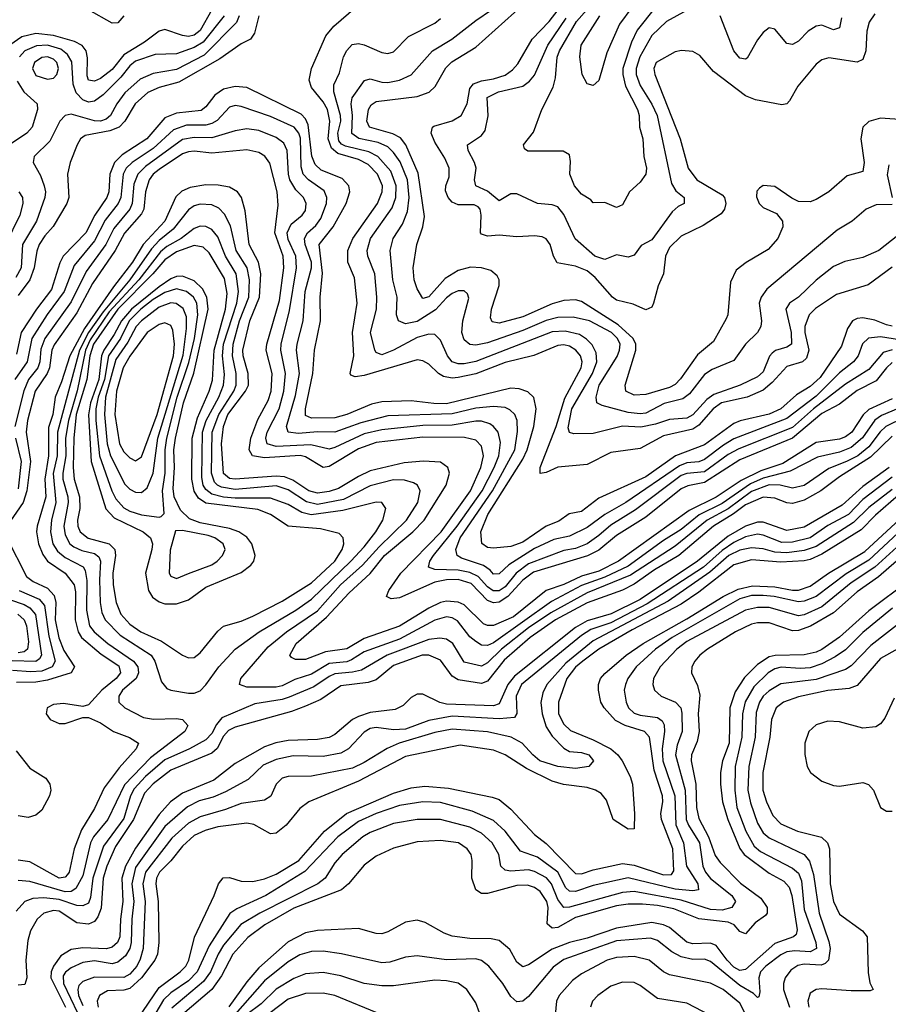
# Model space of a CAD drawing. Header units: inches. Extents: x 884549 to 1028252, y 526810 to 653624.
# Tile 148 of 256: x 956215 to 959176, y 561280 to 564636. Entities that reach past the tile are written whole.
import ezdxf

# ---------------------------------------------------------------- set-up
doc = ezdxf.new("R2010")
doc.units = ezdxf.units.IN
doc.header["$MEASUREMENT"] = 0
doc.layers.add('A9556', color=7, linetype='Continuous')

msp = doc.modelspace()

# ---------------------------------------------------------------- linework, layer by layer
at = {"layer": 'A9556', "color": 5}
for points, elevation in [([(958450, 564764.5), (958319.8, 564600.2), (958300.5, 564559.5), (958271.4, 564470), (958271.2, 564450), (958280.6, 564410), (958321.4, 564330), (958326.9, 564310), (958327.7, 564270), (958339.3, 564230), (958343.1, 564170), (958352, 564130), (958350.1, 564110), (958330, 564082.3), (958293.6, 564050), (958270, 564004.7), (958250, 563995.6), (958210, 564012.8), (958170, 564012.3), (958162, 564022), (958130, 564041.8), (958106.2, 564070), (958090.5, 564110), (958093.2, 564153.2), (958090, 564175.1), (958067.9, 564187.9), (957947.9, 564187.9), (957935.8, 564195.8), (957932.4, 564210), (957967, 564253), (957995, 564330), (958034.2, 564405.8), (958041.9, 564438.1), (958048, 564508), (958055.8, 564530), (958113.6, 564630), (958201.1, 564730)], 2240), ([(956870.1, 564670), (956830, 564599.8), (956810, 564583.2), (956790, 564579.5), (956770, 564582.1), (956710, 564603.1), (956690, 564596.7), (956640.4, 564559.6), (956570, 564516.1), (956530, 564467), (956490, 564435.5), (956470, 564426.2), (956450, 564429.9), (956444.8, 564444.8), (956446.6, 564506.6), (956441.6, 564530), (956428.1, 564548.1), (956402.4, 564562.4), (956330, 564582.9), (956270, 564588.7), (956221.9, 564578.1), (956181, 564550)], 2320), ([(956570, 564649.8), (956550, 564625.4), (956530, 564624.9), (956450, 564669.7)], 2280), ([(959190, 563792.3), (959108.1, 563731.9), (959000.3, 563699.7), (958928.4, 563651.6), (958906.6, 563630), (958891.8, 563590), (958892.1, 563570), (958905.4, 563510), (958897.4, 563482.6), (958884.2, 563470), (958830, 563454.4), (958781, 563399), (958750, 563373.8), (958695.7, 563350), (958607.3, 563330), (958579.6, 563310), (958530, 563253.5), (958510, 563240.7), (958410, 563218.1), (958330, 563174.8), (958230, 563160.4), (958150, 563119.6), (958050, 563110.9), (958010, 563092.7), (957990, 563089.1), (957989.1, 563110), (958044.4, 563250), (958073.5, 563346.5), (958129.6, 563450), (958132.7, 563470), (958127.1, 563490), (958110.7, 563510), (958090, 563523.3), (958070, 563528.3), (958050, 563525.4), (957968.1, 563491.9), (957870, 563467.3), (957770, 563428.8), (957710, 563417), (957690, 563414.5), (957660, 563420), (957643.1, 563430), (957610, 563462.5), (957590, 563473.8), (957570, 563476.9), (957390, 563423.5), (957358.5, 563418.5), (957344, 563424), (957341.9, 563430), (957354.1, 563490), (957349.7, 563570), (957365.5, 563670), (957356.5, 563756.5), (957333.7, 563810), (957333.9, 563850), (957351.3, 563890), (957435.4, 564010), (957451, 564049), (957452.1, 564070), (957435.5, 564110), (957403, 564143), (957370, 564159.9), (957300.2, 564180.2), (957278.4, 564198.4), (957267.3, 564230), (957272.1, 564290), (957264.7, 564330), (957250, 564356.7), (957210, 564404.6), (957201.7, 564430), (957209.5, 564470), (957259.2, 564580.8), (957285.7, 564614.3), (957361.4, 564678.6)], 2380), ([(959190, 564006.5), (959134.6, 564005.4), (959101.2, 563990), (959053.6, 563950), (959001.6, 563918.4), (958761.9, 563718.1), (958743, 563690), (958736.1, 563670), (958744.6, 563610), (958742.1, 563590), (958730.4, 563569.6), (958689.6, 563530), (958650, 563474.5), (958576.5, 563443.5), (958550, 563426.3), (958499.2, 563360.8), (958476.1, 563343.9), (958412.2, 563327.8), (958350, 563294.7), (958330, 563292.1), (958290, 563297.3), (958201, 563321), (958183.1, 563330), (958180.8, 563350), (958191.2, 563390), (958252, 563488), (958260.2, 563510), (958261.8, 563530), (958253.7, 563550), (958232.6, 563570), (958158, 563610), (958102.2, 563622.2), (958050, 563620.8), (958010, 563610.7), (957930, 563577), (957810, 563534.9), (957770, 563526.9), (957750, 563528.7), (957730, 563544.8), (957722.9, 563570), (957725.7, 563610), (957746.6, 563686.6), (957741.7, 563701.7), (957730, 563712.3), (957710, 563711.8), (957690, 563703.2), (957670, 563687.8), (957633, 563647), (957570, 563607.2), (957530, 563599.5), (957506.3, 563610), (957499.2, 563630), (957502.2, 563690), (957486.8, 563750), (957477.8, 563850), (957488.6, 563890), (957520.6, 563939.4), (957537.6, 563982.4), (957542.5, 564030), (957536.8, 564090), (957511.8, 564151.8), (957490, 564183.8), (957470, 564203.3), (957437.5, 564217.5), (957371.3, 564231.3), (957347.9, 564247.9), (957349.3, 564310), (957344.6, 564350), (957348, 564370), (957390.7, 564429.3), (957410, 564434.4), (957450, 564423.2), (957470, 564422.4), (957510, 564430.5), (957550, 564447.9), (957622.8, 564530), (957688.8, 564570), (957770, 564633.9), (957823.9, 564670)], 2340), ([(959230, 564295.2), (959150, 564301), (959110.6, 564289.4), (959090.1, 564269.9), (959082.3, 564230), (959094.3, 564150), (959090, 564118.5), (959036.1, 564103.9), (958973.4, 564050), (958930, 564023.4), (958910, 564015.7), (958870, 564016.8), (958847.5, 564027.5), (958790, 564067.8), (958750, 564071.4), (958737.5, 564062.5), (958728.5, 564051.5), (958727.1, 564032.9), (958736.5, 564010), (958750, 563996.5), (958795.3, 563975.3), (958815.8, 563950), (958816.5, 563930), (958800.2, 563890), (958766.5, 563853.4), (958691.5, 563808.5), (958658, 563782), (958638.7, 563741.3), (958629.5, 563630.5), (958623.5, 563616.5), (958580.9, 563539.1), (958526.3, 563493.7), (958468.5, 563411.5), (958450, 563392.6), (958430, 563382.9), (958350, 563358.5), (958310, 563355.9), (958281.4, 563370), (958278.8, 563390), (958315.4, 563510), (958315.7, 563530), (958306.4, 563550), (958255.6, 563595.6), (958130, 563675.4), (958110, 563681.3), (958070, 563679.4), (958030, 563667.1), (957930, 563623), (957850, 563601.2), (957826.2, 563606.2), (957819.7, 563619.7), (957823.7, 563650), (957850.3, 563730.3), (957849.9, 563750), (957843.4, 563763.4), (957821, 563781), (957789.9, 563789.9), (957752.2, 563792.2), (957710, 563781.5), (957666.2, 563753.8), (957610, 563691.9), (957590, 563685.4), (957570, 563718.7), (957560.3, 563750), (957557, 563790), (957568.6, 563870), (957589.9, 563930), (957594.7, 563965.3), (957573.2, 564113.2), (957531.2, 564210), (957513.3, 564233.3), (957487.5, 564247.5), (957407.7, 564270), (957398.3, 564290), (957404.1, 564330), (957413.7, 564346.3), (957430, 564356.9), (957570, 564374.7), (957611.1, 564388.9), (957631.1, 564408.9), (957668.2, 564471.8), (957687.8, 564492.2), (957770, 564542.9), (957935.4, 564690)], 2320), ([(959130, 564656.4), (959111.6, 564628.4), (959103.3, 564596.7), (959099.8, 564530), (959090, 564501), (959070, 564491.8), (958973.2, 564506.8), (958950, 564499.8), (958930, 564484.2), (958868.1, 564410), (958839.8, 564360.2), (958830, 564349.9), (958813.8, 564346.2), (958723.6, 564363.6), (958690, 564376.9), (958580.1, 564460.1), (958534.3, 564514.3), (958510, 564527.9), (958471.8, 564531.8), (958450, 564526.8), (958385.3, 564490), (958377.2, 564470), (958380.1, 564450), (958467, 564230), (958494.5, 564130), (958523.4, 564090), (958610, 564039.5), (958617.9, 564030), (958622.4, 564010), (958617.6, 563990), (958606.1, 563973.9), (958545.7, 563934.3), (958470, 563898.5), (958430, 563859.2), (958417, 563830), (958410.4, 563769.6), (958391.4, 563728.6), (958376.4, 563670), (958370, 563656.8), (958350, 563647.4), (958306.8, 563666.8), (958250, 563680.6), (958235.9, 563690), (958177.3, 563757.3), (958150, 563780.2), (958110, 563796.4), (958047.6, 563807.6), (958034.6, 563830), (958023.6, 563870), (958010, 563889.2), (957996, 563896), (957970, 563899.1), (957910, 563895.9), (957850, 563901.4), (957810, 563898.5), (957790, 563904.6), (957786, 563910), (957788.8, 563970), (957784.6, 563990), (957777.8, 563997.8), (957764.8, 564004.8), (957710, 564004.8), (957690, 564014.5), (957675.7, 564030), (957667.3, 564052.7), (957668.3, 564070), (957679.5, 564100.5), (957678.8, 564130), (957664.7, 564164.7), (957630, 564218.3), (957618.1, 564250), (957622, 564270), (957626.8, 564273.2), (957690, 564291.6), (957720.6, 564310), (957741, 564350), (957750, 564401.3), (957762.7, 564417.3), (957790, 564428.2), (957830, 564434.6), (957870, 564447.7), (957894.8, 564465.2), (957913.8, 564486.3), (957961.8, 564570), (958019.8, 564630), (958070, 564694.8)], 2280), ([(958491, 564669), (958420.4, 564630), (958370, 564581.9), (958328.9, 564510), (958316.6, 564470), (958316.6, 564450), (958330, 564412.3), (958370, 564348.8), (958388.3, 564310), (958437.5, 564077.5), (958452.3, 564052.3), (958480.3, 564030), (958480.4, 564010), (958460.4, 563999.6), (958439.2, 563980.8), (958370, 563886), (958333.9, 563866.1), (958310, 563833.1), (958290, 563826.2), (958250, 563834.2), (958210, 563819.1), (958175.5, 563830), (958109, 563889), (958070, 563971.9), (958050, 563997.8), (958030, 564005.5), (957980.9, 564010), (957910, 564042.6), (957890, 564042.3), (957850, 564019.1), (957810, 564052), (957769.9, 564069.9), (957765.7, 564090), (957771.3, 564130), (957766, 564150), (957744.5, 564190), (957741.4, 564210), (957790, 564241.4), (957801.8, 564258.2), (957811.9, 564308.1), (957808.6, 564371.4), (957847.7, 564390), (957929.9, 564410), (957953.6, 564426.4), (957970, 564447.7), (958016.2, 564550), (958078.2, 564641.8)], 2260), ([(958302.6, 564677.4), (958259.5, 564620.5), (958216.6, 564523.4), (958190, 564429.4), (958170, 564412), (958150, 564418), (958133, 564450), (958124.4, 564510), (958129.8, 564549.8), (958193.1, 564650)], 2220), ([(956963.5, 564650), (956953.8, 564626.2), (956844.4, 564515.6), (956750, 564466.3), (956670, 564452.3), (956626, 564434), (956573.1, 564386.9), (956545.8, 564350), (956524.7, 564310), (956510, 564297.1), (956490, 564290.2), (956470, 564291.3), (956390, 564314.5), (956370, 564309.3), (956352.3, 564290), (956317.3, 564222.7), (956263.9, 564170), (956261.3, 564150), (956285.5, 564105.5), (956298.4, 564070), (956302.7, 564050), (956300.5, 564030), (956272.6, 563950), (956224.2, 563870), (956220.4, 563790), (956202.4, 563757.6)], 2360), ([(957030.1, 564650), (957016, 564590), (957001.4, 564570), (956970, 564554.5), (956897.5, 564502.5), (956757.2, 564422.9), (956690, 564405.4), (956651.5, 564388.5), (956608.8, 564350), (956573.3, 564290), (956554.3, 564270), (956522.6, 564257.4), (956438.5, 564241.5), (956422.7, 564230), (956410.6, 564210), (956387.6, 564150), (956377.9, 564110), (956382.1, 564030), (956375.4, 564010), (956328.8, 563931.2), (956300.3, 563899.7), (956281.9, 563870), (956273.2, 563846.8), (956264.4, 563790), (956249.3, 563750), (956210, 563696.3)], 2380), ([(956911.6, 564650), (956840.6, 564559.4), (956810, 564541.8), (956750, 564519.9), (956677.3, 564517.3), (956610, 564494.4), (956590, 564478.8), (956559.4, 564440.6), (956499.3, 564380.7), (956470, 564358.1), (956450, 564355.4), (956430, 564363.4), (956407.4, 564387.4), (956396.8, 564416.8), (956392.3, 564492.3), (956377.8, 564517.8), (956355.3, 564535.3), (956310, 564549.2), (956272.5, 564547.5), (956233, 564530), (956214.6, 564510)], 2340), ([(959245.9, 563930), (959144, 563850), (959090, 563825.6), (959028.4, 563811.6), (958990, 563795), (958930, 563747.8), (958870.1, 563690), (958840.1, 563670), (958827.3, 563650), (958845.6, 563570), (958845.9, 563530), (958830, 563520.1), (958791.8, 563508.2), (958780.7, 563499.3), (958771.3, 563488.7), (958750, 563436.1), (958730, 563418.4), (958671.8, 563390), (958581.5, 563358.5), (958558.3, 563341.7), (958510, 563289.6), (958490, 563278.1), (958430, 563273.1), (958382.6, 563257.4), (958332.6, 563247.4), (958269.8, 563250.2), (958170, 563225.6), (958104, 563224), (958089.3, 563229.3), (958085.1, 563245.1), (958097.6, 563310), (958167.7, 563430), (958182.4, 563470), (958180.1, 563500.1), (958167.3, 563527.3), (958147.7, 563547.7), (958123.2, 563563.2), (958074.7, 563574.7), (958030, 563571.7), (957770, 563471.5), (957730, 563462.7), (957710, 563462.9), (957689.4, 563470), (957673.1, 563490), (957650, 563543.7), (957630, 563563.4), (957610, 563564.7), (957570, 563552.9), (957490, 563509.6), (957450, 563493.5), (957430, 563501.2), (957425.6, 563510), (957411.1, 563570), (957431.2, 563650), (957432.3, 563690), (957425.7, 563770), (957401.8, 563830), (957399.7, 563850), (957411.3, 563890), (957485.5, 563994.5), (957497.2, 564030), (957498.3, 564070), (957480.3, 564120.3), (957436, 564170), (957405.8, 564185.8), (957325.5, 564205.5), (957312, 564212), (957303.3, 564223.3), (957299.9, 564250), (957309.6, 564290), (957308.3, 564310), (957286.2, 564390), (957285.7, 564414.3), (957305.2, 564454.8), (957318.8, 564510), (957330, 564531.8), (957348.7, 564551.3), (957370, 564555.1), (957390, 564550.5), (957450, 564524.6), (957470, 564520.5), (957490, 564527.1), (957540.6, 564579.4), (957630, 564624.6), (957650, 564640.2)], 2360), ([(959016.9, 564643), (959010, 564608.3), (958990, 564601.6), (958950, 564617.1), (958930, 564614), (958903.2, 564596.8), (958870, 564563), (958850, 564552.2), (958830, 564555), (958790, 564603.5), (958770, 564608.2), (958750, 564593), (958730, 564568), (958694.8, 564505.2), (958690, 564501.4), (958670, 564504.7), (958649.9, 564530), (958603.4, 564650)], 2260), ([(956206.3, 564426.3), (956229.1, 564390), (956275.1, 564350), (956276, 564330), (956257.7, 564270), (956239.9, 564250), (956170, 564202.6)], 2340), ([(959190, 563591.8), (959170, 563595.8), (959130, 563611.9), (959090, 563620.2), (959070, 563617.9), (959054.7, 563610), (959036.9, 563583.1), (959016.9, 563523.1), (958943.9, 563416.1), (958910, 563385.5), (958863.1, 563356.9), (958809.9, 563310.1), (958770, 563291), (958671.7, 563268.3), (958650, 563259.4), (958550, 563187.3), (958450.6, 563149.4), (958350, 563078), (958190, 563005), (958130, 562959.9), (958088.7, 562951.3), (958053.2, 562926.8), (958010, 562909.9), (957930, 562854.6), (957890, 562839.8), (957830, 562834.7), (957810, 562837.5), (957790.4, 562850.4), (957787.4, 562890), (957811.2, 562950), (957930, 563137.6), (957944.9, 563170), (957968.2, 563250), (957975.7, 563310), (957968, 563348), (957947.3, 563367.3), (957917.7, 563377.7), (957890, 563379.7), (957670, 563327.1), (957627.4, 563327.4), (957550, 563337.4), (957450, 563334.1), (957414.4, 563325.6), (957329.9, 563289.9), (957290, 563279.5), (957210, 563277.8), (957190, 563287), (957189.9, 563309.9), (957214.8, 563430), (957219.6, 563510), (957240.4, 563610), (957239.9, 563690), (957247.7, 563772.3), (957235.7, 563870), (957283.7, 563930), (957327.8, 564010), (957340.5, 564050), (957336.9, 564070), (957314.4, 564094.4), (957243.3, 564123.3), (957222.3, 564142.3), (957211.6, 564171.6), (957198.4, 564278.4), (957190, 564298.8), (957174.3, 564314.3), (956990, 564405.6), (956950, 564408.3), (956910, 564399), (956880.7, 564379.3), (956850, 564339.4), (956833.3, 564326.7), (956750, 564317.7), (956710, 564301.3), (956648.4, 564230), (956564.5, 564175.5), (956537.8, 564150), (956522.3, 564110), (956518.4, 564050), (956511.6, 564030), (956470.7, 563970), (956440.7, 563910), (956362.8, 563830), (956352.1, 563807.9), (956323.9, 563716.1), (956272.7, 563650), (956219.6, 563570), (956204.3, 563495.7)], 2420), ([(959214.9, 563545.1), (959150, 563555.2), (959109.4, 563550.6), (959088.5, 563531.5), (959073.3, 563490), (959057.8, 563470), (959010, 563432.5), (958930, 563352.9), (958830, 563277.2), (958650, 563207.5), (958614.2, 563185.8), (958550, 563136.5), (958530, 563129.4), (958490, 563125.1), (958464.4, 563115.6), (958281.5, 562990), (958210.3, 562949.7), (958150, 562904.7), (958090, 562875.1), (958036, 562864), (957970, 562833.2), (957882.4, 562777.6), (957850, 562746.9), (957830, 562745.8), (957819.3, 562759.3), (957795.8, 562775.8), (957720.9, 562800.9), (957706.2, 562810), (957701.6, 562830), (957716.9, 562870), (957827, 563030), (957903.5, 563170), (957912.4, 563232.4), (957911.4, 563270), (957902.9, 563290), (957886.4, 563306.4), (957870, 563314.5), (957830, 563317.7), (957770, 563312), (957690, 563292.8), (957470, 563285.9), (957377.8, 563262.2), (957289.9, 563229.9), (957230, 563231.3), (957165.5, 563225.5), (957130.3, 563230.3), (957124.6, 563250), (957155.3, 563355.3), (957169.5, 563430), (957159.3, 563510), (957160.8, 563530), (957182, 563610), (957188.6, 563710), (957210.2, 563790), (957209.7, 563810), (957187.9, 563870), (957186.1, 563890), (957196.7, 563910), (957224.8, 563935.2), (957241.5, 563958.5), (957260.7, 564010), (957262.6, 564030), (957252.9, 564052.9), (957199.9, 564090), (957181.2, 564110), (957174.7, 564134.7), (957172, 564232), (957166.4, 564250), (957150.3, 564270), (957070, 564306.2), (956970, 564340.1), (956950, 564343.8), (956930, 564338.3), (956887.8, 564292.2), (956870, 564282.1), (956850, 564277.2), (956783.7, 564276.3), (956739.3, 564260.7), (956670, 564197), (956598.8, 564150), (956578.1, 564130), (956568.3, 564110), (956559.6, 564030), (956551.1, 564010), (956507, 563953), (956470, 563882.7), (956401.3, 563798.7), (956366.2, 563710), (956308.5, 563631.5), (956256.8, 563550), (956240.8, 563470), (956198, 563410)], 2440), ([(959189.1, 563510.9), (959158.7, 563501.3), (959110, 563443.3), (959030, 563393.2), (958921.5, 563310), (958850, 563246.3), (958666.3, 563173.7), (958630, 563153.8), (958550, 563095.3), (958490, 563089.6), (958470, 563081.9), (958315, 562965), (958230, 562913.6), (958190, 562877.9), (958149.7, 562850), (958110, 562833), (958070, 562826.8), (957950, 562781.4), (957907.5, 562750), (957870, 562703.1), (957850, 562688.8), (957828.8, 562688.8), (957810, 562702.5), (957777.9, 562737.9), (957750, 562752.1), (957710, 562759.5), (957630, 562762.5), (957609.3, 562770), (957613.7, 562790), (957626.1, 562810), (957706, 562910), (957792.3, 563030), (957832.9, 563110), (957848.3, 563150), (957854.7, 563194.7), (957845.9, 563230), (957830.9, 563250), (957818.4, 563258.4), (957790, 563267.4), (957770, 563267.2), (957690, 563253.9), (957590, 563253), (957450, 563238.6), (957390, 563224.6), (957290, 563177.3), (957270, 563172.3), (957207.1, 563187.1), (957090, 563181.2), (957059.1, 563190), (957053.7, 563210), (957059.3, 563230), (957099.7, 563310), (957115.6, 563370), (957121.7, 563430), (957105.6, 563510), (957106.4, 563530), (957134.6, 563645.4), (957158.8, 563790), (957156.5, 563830), (957130, 563887.1), (957127.3, 563910), (957140.8, 563939.2), (957178.1, 563970), (957190, 563986.2), (957192, 564010), (957182.7, 564030), (957156.8, 564056.8), (957136.6, 564090), (957131.4, 564110), (957127.5, 564190), (957115.1, 564215.1), (957090, 564234.9), (957030, 564258.9), (956990, 564264.5), (956950, 564257.5), (956870, 564233.1), (956810, 564235), (956770, 564227.6), (956643.9, 564136.1), (956618.1, 564110), (956604.5, 564075.5), (956598.8, 564010), (956590.6, 563990), (956535.9, 563924.1), (956508.9, 563870), (956441.8, 563778.2), (956390, 563674.3), (956301.3, 563550), (956287.2, 563512.8), (956284.2, 563470), (956277.3, 563450), (956244.9, 563410), (956228.9, 563371.1), (956198.2, 563250)], 2460), ([(959190, 563467.1), (959170, 563450), (959135.1, 563404.9), (959070, 563371.8), (959010, 563326), (958950, 563293.5), (958850, 563209.5), (958670, 563136), (958550, 563059), (958492.8, 563047.2), (958470, 563037.1), (958350, 562940.4), (958250, 562877.5), (958190, 562828.2), (958151, 562809), (957967.3, 562752.7), (957930, 562725.4), (957879.2, 562670), (957850, 562650.9), (957830, 562648.3), (957810, 562655.8), (957754.5, 562714.5), (957710, 562727.9), (957670, 562726.5), (957630, 562718.7), (957510, 562665.2), (957482, 562662), (957466.1, 562670), (957473.2, 562690), (957514, 562750), (957651.9, 562890), (957752, 563030), (957787.3, 563110), (957796.5, 563150), (957790, 563182.3), (957770, 563202.3), (957732.1, 563212.1), (957590, 563213.4), (957430, 563195.1), (957370, 563172.9), (957270, 563113.4), (957250, 563110.2), (957190, 563146.2), (957171.1, 563151.1), (957050, 563142.2), (957008.2, 563150), (956997.7, 563170), (957003.4, 563210), (957026.4, 563273.6), (957062.4, 563337.6), (957072.8, 563370), (957075.8, 563430), (957055.8, 563510), (957057.3, 563530), (957100.8, 563679.2), (957116, 563790), (957113.1, 563830), (957085.4, 563910), (957096.5, 564003.5), (957093, 564050), (957067.7, 564147.7), (957050.7, 564170.7), (957030, 564183.5), (956990, 564192.2), (956870, 564181.5), (956810, 564188), (956790, 564185.8), (956770, 564178.5), (956690, 564125.8), (956670.1, 564110), (956655.9, 564090), (956643.9, 564050), (956638.6, 563990), (956630, 563974.1), (956572, 563908), (956540.5, 563850), (956463.4, 563736.6), (956410, 563637.1), (956332.3, 563527.7), (956324.7, 563510), (956316.2, 563450), (956308.2, 563430), (956267.3, 563370), (956242, 563270), (956237, 563230), (956251.5, 563130), (956239.8, 563030), (956227.2, 562990), (956171.6, 562910)], 2480), ([(959178.7, 564141.3), (959172.4, 564107.6), (959190.1, 564029.9)], 2340), ([(959190, 563343.7), (959110, 563307.3), (959091.3, 563288.7), (959052.3, 563230), (959030, 563214), (959010, 563206.3), (958930, 563195), (958816.4, 563123.6), (958742.3, 563097.8), (958674.6, 563065.4), (958590, 563008.3), (958497.3, 562962.7), (958257, 562790), (958190, 562755.9), (958130, 562739.4), (958070, 562710.6), (958010, 562690.2), (957899, 562601), (957830, 562570.9), (957810, 562570.6), (957796.5, 562576.5), (957730, 562641.4), (957710, 562650.6), (957670, 562653.7), (957650, 562649.2), (957610, 562630.4), (957510, 562568.2), (957390, 562527), (957330, 562491.1), (957258.2, 562481.8), (957190, 562455.4), (957155.5, 562455.5), (957141.7, 562461.7), (957136.2, 562470), (957157.3, 562510), (957261.1, 562598.9), (957337.9, 562682.1), (957410, 562748.2), (957458.6, 562810), (957555.3, 562890), (957593.8, 562930), (957668.7, 563050), (957679.9, 563090), (957674.7, 563110), (957650, 563128), (957591.6, 563131.6), (957525.6, 563125.6), (957410, 563097.9), (957370, 563079.5), (957302.1, 563037.9), (957270, 563027.3), (957230, 563022.1), (957201.1, 563030), (957146.5, 563066.5), (957118.2, 563078.2), (957090, 563080.4), (956950, 563069.4), (956930, 563072.5), (956910, 563088.8), (956903.5, 563190), (956910.2, 563250), (956925.2, 563290), (956985.2, 563370), (956995.2, 563390), (956993.7, 563430), (956977.3, 563490), (956976.3, 563510), (957000.1, 563610), (957033, 563690), (957037.4, 563770), (957029, 563810), (956997.5, 563870), (956984.2, 563984.2), (956971.2, 564030), (956957.8, 564050), (956930, 564065.7), (956892.2, 564072.2), (956850, 564073.4), (956795.9, 564064.1), (956768.3, 564051.7), (956747.7, 564032.3), (956709.6, 563950), (956636.5, 563870), (956599.5, 563810), (956534.5, 563725.5), (956436.3, 563583.7), (956385.8, 563490), (956357.8, 563402.2), (956335.6, 563350), (956328.2, 563290), (956313.5, 563246.5), (956313, 563150), (956300.6, 563070), (956303.9, 563010), (956274.4, 562910), (956272.3, 562890), (956279, 562850), (956293.5, 562813.5), (956309.8, 562790), (956370.1, 562750), (956400.6, 562710), (956405.7, 562685.7), (956404.6, 562590), (956414, 562550), (956425.3, 562530), (956492.9, 562472.9), (956553, 562433), (956558.7, 562410), (956544.5, 562390), (956494.9, 562350), (956450, 562300.3), (956430, 562294.5), (956364.8, 562304.8), (956330, 562302.1), (956308.4, 562290), (956305.4, 562270), (956318.5, 562250), (956350, 562237.1), (956370, 562237.4), (956430, 562256.9), (956450, 562256.9), (956490, 562239.1), (956535.2, 562210), (956589.6, 562189.6), (956620.2, 562170), (956612.6, 562150), (956553.8, 562086.2), (956502.8, 562017.2), (956470, 561946.8), (956425.4, 561874.6), (956400.6, 561810), (956383.2, 561730), (956378, 561722), (956370, 561712.8), (956350, 561709.7), (956250, 561764.8), (956209.3, 561770.7)], 2520), ([(956212.5, 564050), (956224.8, 564030), (956226.2, 564010), (956215.5, 563970), (956167, 563870)], 2340), ([(959210, 563310.8), (959153.3, 563286.7), (959130, 563270.7), (959089, 563211), (959050, 563178.4), (959010, 563161.4), (958935.6, 563144.4), (958842.3, 563097.7), (958750, 563073.6), (958706.2, 563053.8), (958610, 562986.5), (958532, 562948), (958470, 562898.2), (958410, 562860.5), (958290, 562773.6), (958210, 562735.9), (958130, 562707.7), (958027.7, 562652.4), (957830, 562511.6), (957810, 562502.7), (957790, 562504.1), (957770, 562516.7), (957750, 562532.3), (957707.4, 562587.4), (957690, 562597.7), (957670, 562600.1), (957630, 562589), (957510, 562524.4), (957390, 562481.1), (957346.2, 562453.8), (957330, 562447.7), (957270, 562441.7), (957210, 562404.7), (957153.3, 562386.7), (957110, 562365.9), (957090, 562360.8), (956990, 562360.9), (956964.8, 562370), (956969.2, 562390), (957062.2, 562497.8), (957125.2, 562550), (957230, 562621.4), (957308.9, 562710), (957383.3, 562776.7), (957440.3, 562839.7), (957534.3, 562930), (957573, 562990), (957580.7, 563030), (957571.7, 563050), (957557.6, 563057.6), (957526.5, 563066.5), (957490, 563067.2), (957410, 563046.8), (957318.9, 563001.1), (957230, 562983.1), (957193, 562993), (957130, 563033.2), (957090, 563047.1), (956950, 563034.8), (956902.5, 563042.5), (956888.9, 563048.9), (956879.7, 563059.7), (956869.1, 563090), (956871.2, 563230), (956894.3, 563290), (956945.2, 563370), (956952.7, 563390), (956952.8, 563430), (956941, 563490), (956942.3, 563530), (956965, 563610), (956996.1, 563690), (956998.6, 563750), (956990.9, 563790), (956953.5, 563850), (956933.6, 563933.6), (956913.7, 563973.7), (956893.5, 563993.5), (956870, 564005), (956830, 564007.1), (956810, 564001.4), (956790, 563987.9), (956737.8, 563922.2), (956690, 563884.1), (956664.7, 563855.3), (956591, 563750), (956499.2, 563640.8), (956449.8, 563570.2), (956418.8, 563510), (956343.8, 563230), (956342.9, 563150), (956329.6, 563089.6), (956338.6, 562990), (956323.7, 562930), (956320.5, 562890), (956328.5, 562850), (956344.3, 562824.3), (956370, 562803.2), (956430.9, 562770.9), (956438.5, 562758.5), (956444, 562724), (956442.8, 562622.8), (956453.3, 562570), (956469, 562550), (956515.3, 562510), (956603, 562450), (956617.4, 562430), (956619.6, 562410), (956612.3, 562390), (956565.8, 562350), (956553.1, 562330), (956553.6, 562310), (956573, 562290), (956637.4, 562257.4), (956671.7, 562251.7), (956750, 562253.8), (956770.4, 562250.4), (956787.8, 562230), (956778.6, 562210), (956660.6, 562119.4), (956572, 562028), (956515.3, 561910), (956466.9, 561850), (956456.9, 561830), (956430, 561717.9), (956406.1, 561673.9), (956390, 561664.6), (956370, 561663.1), (956250, 561698.4), (956210, 561701.8)], 2540), ([(959230, 563279.7), (959168.5, 563250), (959148.5, 563231.5), (959110, 563180.1), (959072.3, 563150), (959034.3, 563130), (958973.4, 563106.6), (958890, 563048.5), (958850, 563039), (958808, 563050), (958770.5, 563050.5), (958710, 563027.6), (958630, 562968.4), (958559, 562930), (958450, 562841.1), (958297.8, 562742.2), (958150, 562682), (958025.9, 562614.1), (957950, 562562.7), (957858, 562490), (957810, 562444.3), (957790, 562432), (957730, 562445.6), (957691.7, 562510), (957670, 562524.5), (957647.6, 562527.6), (957610, 562523.4), (957468.3, 562470), (957380.7, 562419.3), (957350, 562411.4), (957290, 562405.8), (957270, 562397.7), (957218, 562362), (957133.4, 562326.6), (957110, 562318.8), (957016.2, 562303.8), (956903.9, 562256.1), (956886, 562234), (956870, 562203.1), (956850, 562181.7), (956793.4, 562150), (956710, 562113), (956644, 562056), (956605.6, 562014.4), (956593, 561990), (956570, 561913.3), (956500.7, 561819.3), (956464.9, 561710), (956456.6, 561643.4), (956450, 561624.1), (956430, 561615), (956410, 561616.7), (956350, 561636.6), (956297.3, 561642.7), (956259.9, 561640.1), (956233, 561630), (956202.6, 561597.4)], 2560), ([(956200.2, 563210), (956220.4, 563130), (956210, 563036.8)], 2460), ([(959190, 563216.5), (959115.6, 563144.4), (959010, 563077.5), (958946, 563030), (958890, 562998.4), (958850, 562986.8), (958830, 562989.4), (958790, 563005.3), (958750, 563008.2), (958690, 562981.9), (958648.7, 562951.2), (958580, 562910), (958462.6, 562810), (958379.6, 562760.4), (958310, 562712.2), (958270, 562691.3), (958150, 562647.8), (958041.3, 562590), (957954.9, 562530), (957866.8, 562453.2), (957810, 562380.7), (957790, 562373.8), (957710, 562386.3), (957690, 562398.5), (957650, 562453.2), (957610, 562469.4), (957587.7, 562470), (957490, 562435.1), (957430, 562385.4), (957403.1, 562376.9), (957310, 562365.6), (957241.2, 562318.8), (957190, 562295.8), (957142, 562278), (956950, 562224), (956926.5, 562213.5), (956910, 562194), (956888, 562152), (956870, 562136.2), (956730, 562078.3), (956670, 562031.5), (956641, 561999), (956603.1, 561910), (956541.9, 561818.1), (956511.8, 561750), (956499.4, 561710), (956492.5, 561607.5), (956481.9, 561578.1), (956470, 561561.7), (956450, 561553.1), (956410, 561557.9), (956350, 561596.7), (956330, 561599.5), (956297.3, 561590), (956274.1, 561570), (956251.3, 561530), (956242.9, 561497.1), (956236.5, 561430), (956239.7, 561370), (956232.6, 561347.4), (956210, 561345.4)], 2580), ([(959179.1, 563110), (959090, 563044.5), (959018.7, 562981.3), (958890, 562905.9), (958830, 562895.1), (958750, 562923.3), (958730, 562922.8), (958690, 562909.8), (958630, 562875.1), (958526.5, 562790), (958330, 562659.8), (958231.3, 562611.3), (958150, 562586.6), (958110, 562563.8), (957901.6, 562398.4), (957879.3, 562370), (957850, 562303.5), (957830, 562297.2), (957670, 562303.3), (957648, 562308), (957590, 562336.7), (957570, 562336.5), (957550, 562325.4), (957521.9, 562298.1), (957495.6, 562284.4), (957410, 562274.1), (957370, 562261.2), (957349.7, 562250), (957290, 562199.9), (957270, 562189.3), (957230, 562182.2), (957130, 562179.5), (957088.7, 562171.3), (957050, 562157.4), (956950, 562100.9), (956876.7, 562043.3), (956770, 561999.4), (956729.7, 561970.3), (956690, 561926.9), (956610, 561811.5), (956576, 561750), (956563.6, 561710), (956567.2, 561630), (956558.5, 561570), (956556.5, 561510), (956548.4, 561490), (956530, 561474.2), (956511.2, 561468.8), (956430, 561472.2), (956390, 561466.7), (956355.5, 561444.5), (956330.2, 561409.8), (956322.3, 561390), (956321.6, 561370), (956370.9, 561270)], 2620), ([(959190, 563076.5), (959090, 563000.5), (959040.3, 562950), (958970, 562911.5), (958910.6, 562869.4), (958850, 562854.8), (958813.5, 562853.5), (958750, 562879), (958730, 562882.1), (958690, 562873.3), (958650, 562854.2), (958610, 562826.5), (958546, 562770), (958354.8, 562645.1), (958230, 562580), (958162.7, 562557.3), (958130, 562537.2), (957926.3, 562370), (957907.8, 562330), (957909.5, 562270.5), (957902.4, 562257.6), (957850, 562252.5), (957690, 562262.4), (957610, 562247), (957530, 562217.1), (957490, 562215.6), (957430, 562223.2), (957410, 562219.9), (957390, 562207.8), (957335.7, 562150), (957310, 562136.2), (957250, 562124.1), (957147, 562127), (957090, 562114.3), (957045.2, 562094.8), (956993.9, 562046.1), (956916.4, 562003.6), (956874.5, 561985.5), (956827, 561973), (956787.1, 561952.9), (956710, 561885.5), (956610, 561746.1), (956597.3, 561690), (956603.7, 561630), (956597, 561570), (956595.6, 561490), (956590.2, 561469.8), (956575.3, 561444.7), (956550, 561423.4), (956530, 561417.4), (956470, 561428.3), (956430, 561422.5), (956390, 561403.8), (956370.9, 561389.1), (956363.7, 561376.3), (956364.8, 561350), (956411.7, 561250)], 2640), ([(959290, 563083.2), (959133, 562947), (959083.4, 562896.6), (958950, 562814.7), (958910, 562795.8), (958890, 562791.6), (958810, 562786.4), (958710, 562795.4), (958650, 562777.8), (958530, 562684.2), (958470, 562644.2), (958303.5, 562556.5), (958189.9, 562490.1), (958135.2, 562450), (958110, 562428.5), (958080.4, 562390), (958052.6, 562310), (958052, 562270), (958070, 562235), (958092.6, 562212.6), (958170, 562180.9), (958230.1, 562150), (958254.4, 562130), (958268.6, 562110), (958295.9, 562055.9), (958304.2, 562030), (958311.3, 561928.7), (958310, 561877.6), (958290, 561877.2), (958238.2, 561910), (958216, 561976), (958197.8, 561997.8), (958178, 562010), (958150, 562018.9), (958069, 562029), (958030, 562040.5), (957943.3, 562083.3), (957870, 562129.9), (957830, 562146.2), (957717, 562163), (957530, 562124.6), (957370, 562040.6), (957200.8, 561970), (957170, 561947.1), (957123.3, 561890), (957090, 561863.4), (957070, 561860.7), (957012.8, 561892.8), (956990, 561897.5), (956890, 561884.1), (956847.4, 561872.6), (956810, 561854.7), (956770, 561818.9), (956730.7, 561769.3), (956691.7, 561730), (956681.6, 561710), (956678.8, 561690), (956687, 561630), (956689.5, 561490), (956684.3, 561450), (956675.5, 561430), (956630, 561369.5), (956590, 561333.5), (956570, 561328.2), (956514.1, 561325.9), (956486.8, 561310), (956478.8, 561290), (956483.1, 561270)], 2680), ([(959190, 563035.2), (959110, 562973.4), (959058, 562922), (958930, 562839.9), (958890, 562826.7), (958830, 562819.2), (958790, 562821.5), (958750, 562832.7), (958710, 562836.2), (958670, 562828), (958633.2, 562810), (958567.7, 562752.3), (958425.9, 562654.1), (958170, 562519.1), (958077.1, 562442.9), (958012, 562370), (957998.6, 562341.4), (957991.6, 562308.4), (957996.4, 562270), (958010, 562225), (958030, 562193.9), (958070, 562152.7), (958090, 562141.6), (958130, 562137.6), (958155.3, 562130), (958171.7, 562110), (958156, 562090), (958110, 562083.8), (958049.5, 562090.5), (957988.9, 562110), (957964.2, 562130), (957927.8, 562170), (957890.2, 562190.2), (957810, 562209), (957690, 562217.3), (957630, 562206.5), (957508.9, 562170), (957468.2, 562151.8), (957390, 562103.5), (957350, 562084.9), (957210, 562057.8), (957130, 562056.4), (957110, 562050.4), (957090, 562029.7), (957071, 561989), (957050, 561975.2), (956970, 561963.7), (956916.6, 561943.4), (956830, 561919), (956790, 561897.7), (956733.9, 561846.1), (956643.9, 561730), (956634.6, 561690), (956642.3, 561630), (956636.5, 561470), (956626.3, 561433.7), (956614.2, 561410), (956590, 561382.4), (956570, 561371.5), (956470, 561372.5), (956430, 561357.7), (956416.6, 561343.4), (956413, 561330), (956415.4, 561310), (956430, 561275.9)], 2660), ([(956617.3, 561230), (956690, 561336.6), (956762.4, 561390), (956781, 561410), (956791.3, 561430), (956811.3, 561508.7), (956878.2, 561650), (956892.6, 561690), (956909, 561711), (956930, 561711.7), (956970, 561699.9), (957010, 561698.8), (957050, 561707), (957090, 561723.5), (957166.7, 561770), (957254.7, 561870), (957329.6, 561930.4), (957490, 561999.7), (957550, 562017.6), (957596.2, 562023.8), (957676.5, 562016.5), (957826.1, 561986.1), (957850, 561977.6), (957890, 561944.6), (957970, 561858.2), (958010, 561828.3), (958110, 561725), (958130, 561724.9), (958170, 561738.3), (958270, 561759.3), (958310, 561754.1), (958410, 561721.5), (958437.6, 561722.4), (958445.6, 561734.4), (958441.3, 561810), (958403.2, 561910), (958400.4, 561930), (958408, 561970), (958406.5, 561990), (958378.3, 562078.3), (958362.3, 562190), (958345.6, 562210), (958278.8, 562230), (958246.7, 562246.7), (958208, 562290), (958196.1, 562310), (958187.9, 562350), (958188.6, 562370), (958195.5, 562390), (958210, 562407), (958282.5, 562470), (958341.1, 562510), (958490, 562593.6), (958613.9, 562670), (958664.9, 562695.1), (958713.7, 562706.3), (958790, 562702.5), (958850, 562691.3), (958870, 562691.7), (958910, 562705.2), (958972.9, 562750), (959096.7, 562823.3), (959230, 562947.3)], 2720), ([(959210, 562887), (959110, 562794.1), (959033.2, 562746.8), (958930, 562669.7), (958890, 562654.3), (958870, 562652.2), (958787.7, 562670), (958750, 562673.6), (958710, 562672.9), (958670, 562661.5), (958439.8, 562530), (958382.8, 562490), (958316.3, 562430), (958288.4, 562390), (958280.1, 562370), (958276.3, 562350), (958282.7, 562310), (958291.2, 562290), (958310, 562272.2), (958330, 562265.2), (958390, 562257.1), (958405.6, 562245.6), (958412.4, 562232.4), (958413.9, 562210), (958405.9, 562150), (958408.3, 562110), (958449, 561990), (958451.8, 561891.8), (958478.2, 561830), (958488.7, 561750), (958526.9, 561690), (958528.9, 561670), (958510, 561666.3), (958450, 561671.6), (958290, 561710.7), (958170, 561685.2), (958110, 561664.7), (958090, 561665.2), (958076.9, 561676.9), (958050.2, 561730.2), (957981, 561781), (957922.2, 561802.2), (957870.2, 561870.2), (957830, 561905.7), (957757.5, 561937.5), (957650, 561967.5), (957589.9, 561969.9), (957510, 561957.2), (957430, 561930), (957370, 561903.2), (957299.2, 561850), (957187.5, 561732.5), (957054.7, 561650), (956954.9, 561605.1), (956931, 561589), (956860.8, 561479.2), (956819.7, 561390), (956790, 561359.1), (956730, 561319.3), (956705, 561295), (956678.8, 561250)], 2740), ([(956171, 562870), (956238.5, 562738.5), (956261, 562721), (956310, 562697.9), (956333.1, 562673.1), (956338.1, 562650), (956336.3, 562590), (956348.6, 562528.6), (956365.4, 562485.4), (956401.9, 562430), (956390.6, 562409.4), (956310, 562384.8), (956270, 562377.4), (956203.6, 562376.4)], 2480), ([(959218.2, 562850), (959130.6, 562769.4), (959050, 562716), (958950, 562634.9), (958890, 562607.5), (958870, 562604.1), (958770, 562632.2), (958730, 562632.1), (958690, 562622.8), (958490, 562516.6), (958455.8, 562490), (958398.8, 562430), (958376.3, 562390), (958373.4, 562370), (958379.1, 562350), (958402, 562330), (958451.5, 562310), (958468.8, 562290), (958472.2, 562272.2), (958473.8, 562210), (958456.4, 562163.6), (958451.3, 562130), (958483.7, 562010), (958487.7, 561910), (958495.1, 561890), (958532.2, 561830), (958544.3, 561750), (958553.3, 561730), (958570, 561708.3), (958643.1, 561650), (958655.7, 561630), (958643.3, 561610), (958610, 561600.1), (958570, 561602.3), (958470, 561634.5), (958310, 561664.5), (958270, 561661), (958090, 561611.1), (958070, 561609.9), (958050, 561637.3), (958028.2, 561690), (958011.3, 561711.3), (957970, 561732.5), (957950, 561737.6), (957890, 561733.8), (957870, 561736.6), (957855.8, 561750), (957849.1, 561790), (957826, 561830), (957790, 561863.4), (957750, 561883), (957650.1, 561909.9), (957570.1, 561909.9), (957490, 561895.5), (957410, 561865.8), (957384.6, 561850), (957314.4, 561790), (957290, 561761.4), (957256.8, 561710), (957231.3, 561690), (957033.7, 561590), (956968.6, 561551.4), (956910, 561481.2), (956891.4, 561450), (956865.5, 561390), (956842.2, 561357.8), (956733.5, 561266.5)], 2760), ([(959230, 562813.4), (959143.1, 562736.9), (959070, 562686.2), (958990, 562614.2), (958911, 562569), (958870, 562553.6), (958850, 562553.1), (958770, 562580.2), (958730, 562580.4), (958710, 562575.8), (958655.4, 562550), (958560.2, 562490), (958533.7, 562470), (958516.3, 562450), (958506.3, 562430), (958505.8, 562410), (958526, 562366), (958533.6, 562333.6), (958528.2, 562270), (958531.1, 562210), (958524.7, 562175.3), (958505.9, 562130), (958504.9, 562110), (958520.1, 562030), (958523, 561950), (958530, 561913.4), (958563.6, 561850), (958586.6, 561786.6), (958602.7, 561762.7), (958673.1, 561693.1), (958741.5, 561641.5), (958763.7, 561610), (958763.5, 561590), (958758, 561582.1), (958722.1, 561557.9), (958690, 561519.9), (958670, 561528.1), (958650.4, 561550.4), (958630, 561559.6), (958530, 561571.4), (958445.3, 561605.3), (958390, 561617), (958338.6, 561621.4), (958290, 561621.4), (958250, 561615.8), (958110, 561575.8), (958050, 561541.3), (958030, 561539.3), (958013.8, 561553.8), (958016.4, 561610), (958011.7, 561630), (957990, 561664.1), (957970, 561678.3), (957945.9, 561685.9), (957910, 561684.6), (957810, 561657.1), (957790, 561657.4), (957770.6, 561670), (957756.1, 561710), (957757.5, 561770), (957753.9, 561790), (957741.2, 561810), (957710.8, 561830), (957650, 561838.4), (957570, 561833.5), (957490, 561812.3), (957430, 561784.8), (957390, 561754), (957336.4, 561690), (957311.9, 561670), (957150, 561607.2), (957050.5, 561550), (956992.4, 561507.6), (956942.1, 561450), (956903.1, 561376.9), (956870.1, 561330), (956770, 561244.8)], 2780), ([(959250, 562725.4), (959110, 562621.2), (959010, 562531.5), (958950, 562489.7), (958930, 562479.6), (958890, 562470.6), (958790.7, 562469.3), (958770, 562463.9), (958730, 562438.6), (958686.7, 562393.3), (958654.8, 562345.2), (958636.4, 562290), (958634.2, 562170), (958611.5, 562110), (958604.6, 562070), (958603.9, 562030), (958610.7, 561970), (958628.9, 561910), (958670.7, 561810.7), (958684.6, 561790), (958770, 561726.5), (958819.9, 561699.9), (958838.6, 561678.6), (958847.7, 561650), (958866.1, 561533.9), (958861.9, 561518.1), (958853.1, 561510), (958790, 561487), (958690, 561398.3), (958670, 561395.2), (958650, 561406.7), (958626.9, 561430), (958590, 561480.6), (958570, 561488.5), (958510, 561486.2), (958490, 561491.3), (958430, 561541.6), (958410, 561551.1), (958370, 561558.3), (958250, 561539.7), (958150, 561505.4), (958089.5, 561490), (958030, 561467.7), (957950, 561413.8), (957930, 561407.8), (957910, 561423.1), (957886, 561466), (957850, 561497.2), (957822.8, 561502.8), (957750, 561504.5), (957690, 561512.2), (957662.2, 561522.2), (957598, 561558), (957570, 561566.3), (957530, 561560.1), (957470, 561526.3), (957450, 561520.4), (957430, 561521.3), (957370, 561537.9), (957230, 561531.5), (957190, 561523.1), (957130, 561492.6), (957030, 561403.6), (956990, 561356.8), (956928.6, 561271.4)], 2820), ([(956212.7, 562690), (956281.2, 562661.2), (956299.4, 562639.4), (956314.3, 562534.3), (956336.4, 562450), (956325.9, 562430), (956290, 562415.5), (956252.7, 562412.7), (956190, 562417.6)], 2460), ([(956179.8, 562659.8), (956230, 562642.4), (956250, 562631), (956268.4, 562608.4), (956289.8, 562470.2), (956282.3, 562457.7), (956270, 562448.6), (956189.9, 562450.1)], 2440), ([(959191.3, 562630), (959090, 562547), (959030, 562488), (958995.6, 562464.4), (958950, 562440.2), (958910, 562426.9), (958875.6, 562424.4), (958810.9, 562429.1), (958790, 562423.8), (958766.4, 562410), (958718.3, 562361.7), (958688.7, 562311.3), (958679.6, 562270), (958677.3, 562190), (958654.5, 562090), (958652.8, 562010), (958660.4, 561950), (958690.3, 561870), (958718.9, 561818.9), (958741.1, 561801.1), (958850, 561743.5), (958870, 561727.1), (958880.5, 561700.5), (958890, 561602.7), (958929.5, 561490), (958932, 561470), (958910, 561458.2), (958857.7, 561462.3), (958830, 561458.3), (958810, 561448.7), (958758.7, 561410), (958740.4, 561390), (958734.7, 561370), (958738.2, 561321.8), (958735.3, 561304.7), (958730, 561302.7), (958716.8, 561316.8), (958670, 561344), (958570, 561425.5), (958550, 561433.7), (958510, 561432.7), (958470, 561441.6), (958438.6, 561458.6), (958390, 561496.7), (958365.2, 561505.2), (958250, 561496.1), (958070, 561432.1), (958033.9, 561406.1), (957950, 561306), (957930, 561289.9), (957910, 561287.6), (957890, 561306), (957862, 561350), (957814, 561410), (957790, 561428.4), (957770, 561434.3), (957670, 561430.7), (957570, 561445.2), (957530, 561440.2), (957477.1, 561422.9), (957450, 561421), (957312, 561452), (957250, 561460.8), (957210, 561459.7), (957170, 561448.1), (957130, 561424), (957050, 561360.2), (956950, 561245.6)], 2840), ([(956209.1, 562609.1), (956230, 562590.8), (956237.7, 562570), (956245.2, 562514.8), (956242.1, 562490), (956230, 562481.8), (956210, 562478.4)], 2420), ([(959230, 562591.4), (959116.8, 562503.2), (959050, 562433.8), (959030, 562421.1), (958930, 562386.6), (958810, 562372.7), (958770, 562348.6), (958749.5, 562330), (958737, 562310), (958726, 562274), (958722.2, 562190), (958701.5, 562090), (958698.1, 562010), (958706.7, 561966.7), (958730, 561896.6), (958750, 561864.2), (958770, 561846.8), (958890, 561790.1), (958907.9, 561767.9), (958921.8, 561721.8), (958940.2, 561590), (958974.2, 561494.2), (958978.3, 561470), (958972.5, 561430), (958961.3, 561418.7), (958947.1, 561412.9), (958890, 561416.2), (958867.9, 561412.1), (958844.1, 561395.9), (958824.6, 561370), (958818.8, 561350), (958819.2, 561330), (958839.1, 561270)], 2860), ([(959209, 562491), (959150, 562458.6), (959070, 562366.9), (959043.5, 562356.5), (958970, 562348.9), (958870, 562327.7), (958819.5, 562310), (958794, 562290), (958778.3, 562250), (958773.1, 562190), (958748.8, 562070), (958749.2, 562010), (958761.3, 561970), (958782.9, 561922.9), (958810, 561894.8), (958867.3, 561870), (958949.1, 561849.1), (958969.6, 561830), (958975.5, 561810), (958978.5, 561690), (958989.8, 561629.8), (959010, 561587.2), (959089, 561530), (959104.3, 561510), (959107.5, 561387.5), (959113.3, 561353.3), (959124.9, 561330), (959114.5, 561325.5), (959050, 561325.2), (958950, 561332.8), (958930, 561329.9), (958910, 561318), (958901.6, 561290), (958905, 561270)], 2880), ([(959196.9, 562323.1), (959165.2, 562254.8), (959150, 562235.8), (959134.3, 562225.7), (959090, 562221.5), (959010, 562242.6), (958970, 562244.6), (958930, 562232.6), (958905.8, 562210), (958892.1, 562170), (958891.7, 562131.7), (958900.1, 562090), (958911.1, 562070), (958950, 562040.1), (958990, 562025), (959010, 562023.8), (959090, 562035.5), (959109.5, 562029.5), (959126.5, 562010), (959150, 561950.3), (959170, 561938), (959190, 561937.8)], 2920), ([(956203.5, 562143.5), (956250, 562084.4), (956304.2, 562050), (956317.9, 562030), (956320.9, 562010), (956317.1, 561990), (956290, 561942), (956270, 561924.5), (956243.7, 561916.3), (956210, 561922.6)], 2480), ([(958687.6, 561250), (958670, 561283.2), (958614, 561330), (958570, 561352.1), (958430, 561380.1), (958410, 561390.4), (958361.4, 561430), (958310, 561443), (958250, 561439.6), (958217.5, 561430), (958130, 561383.5), (958099.2, 561360.8), (958054.3, 561310), (958045.4, 561290), (958039.5, 561230)], 2860), ([(957782.9, 561250), (957770, 561284.2), (957739.9, 561330), (957710, 561351.7), (957670, 561359.9), (957630, 561361.7), (957490, 561343.1), (957450, 561342.8), (957390, 561350.3), (957310, 561376.6), (957250, 561388.5), (957190, 561383.4), (957150, 561367.7), (957090, 561331.2), (957038.3, 561281.7), (956990, 561244.6)], 2860), ([(958570, 561241.7), (958490, 561283.9), (958390, 561299), (958330, 561343.9), (958310, 561353.9), (958270, 561354.6), (958230, 561341.7), (958185.6, 561310), (958167.8, 561290), (958161.6, 561270)], 2880), ([(957450, 561244.2), (957290, 561309.3), (957250, 561317.8), (957190, 561316.8), (957130, 561296.8), (957068.6, 561250)], 2880)]:
    msp.add_lwpolyline(points, dxfattribs=dict(at, elevation=elevation))
for points, elevation in [([(956310, 564509.9), (956290, 564507.1), (956265, 564490), (956258.5, 564470), (956270, 564446.6), (956310, 564433.1), (956330, 564437.5), (956341.1, 564450), (956347.7, 564470), (956341.9, 564490), (956330, 564501.7)], 2360), ([(956830, 563931.9), (956810, 563924.4), (956765.7, 563890), (956716.4, 563863.6), (956694.6, 563845.4), (956621.2, 563750), (956520.1, 563639.9), (956454.9, 563545.1), (956439.1, 563510), (956411.2, 563371.2), (956381.2, 563270), (956371.7, 563210), (956372.3, 563150), (956361.9, 563090), (956362.4, 563070), (956379.1, 563010), (956380.4, 562990), (956365.6, 562910), (956370, 562879.7), (956386.5, 562850), (956399.7, 562839.7), (956426.9, 562826.9), (956470, 562816.4), (956485.3, 562805.3), (956491, 562790), (956486.9, 562726.9), (956488.9, 562648.9), (956495.2, 562615.2), (956506.9, 562590), (956557.7, 562537.8), (956663, 562470), (956676.1, 562450), (956698.5, 562378.5), (956716.2, 562356.2), (956730.4, 562350), (956790, 562340.5), (956810, 562340.7), (956830, 562348.4), (956850, 562368.8), (956894.2, 562430), (956950.2, 562489.8), (957031.5, 562550), (957156.5, 562623.5), (957210, 562661.1), (957344.3, 562790), (957390, 562839.4), (957428.7, 562890), (957453, 562930), (957463.7, 562970), (957450, 562989.8), (957430, 562992), (957316.6, 562963.4), (957208.7, 562948.7), (957176.4, 562956.4), (957130, 562983), (957070, 563005.3), (956950, 563004.7), (956910, 563008.7), (956870, 563018.7), (956850, 563034.1), (956840.9, 563050), (956835.5, 563075.5), (956838, 563230), (956850.8, 563270), (956894.5, 563350), (956909.5, 563390), (956913.2, 563426.8), (956906.9, 563490), (956910.3, 563530), (956954.8, 563670), (956960.9, 563710), (956952.7, 563770), (956916.2, 563830), (956890, 563895.8), (956870, 563921.5), (956850, 563931.2)], 2560), ([(956810, 563866.3), (956750, 563844.6), (956710, 563817.9), (956669.2, 563770), (956549.3, 563650), (956466.3, 563530), (956453.7, 563490), (956444.3, 563410), (956407.5, 563290), (956399.9, 563210), (956397.5, 563110), (956400.9, 563070), (956418.6, 563010), (956419.5, 562970), (956412.5, 562930), (956413.3, 562910), (956421.5, 562890), (956448.5, 562868.5), (956519.8, 562850), (956539.3, 562830), (956542.1, 562810), (956533, 562750), (956533.2, 562710), (956543.7, 562650), (956560.4, 562610), (956590, 562576), (956627.7, 562550), (956698, 562518), (956770, 562469.5), (956790, 562461.2), (956810, 562462.5), (956830, 562477.5), (956890, 562551.7), (956910, 562568.2), (956970, 562585.3), (957010, 562603), (957110, 562653.7), (957210, 562716.2), (957288.9, 562790), (957314.5, 562830), (957320.2, 562850), (957317.4, 562870), (957304.7, 562884.7), (957240.5, 562900.5), (957130, 562909.4), (957070, 562950), (957026.5, 562966.5), (956850, 562987.9), (956824.9, 563004.9), (956810, 563029.5), (956801.9, 563070), (956803.1, 563210), (956821.3, 563278.7), (956861.4, 563370), (956872.9, 563407.1), (956877.7, 563510), (956916.9, 563650), (956922.9, 563702.9), (956913.6, 563753.6), (956861.1, 563841.1), (956840.8, 563860.8)], 2580), ([(956770, 563762.3), (956750, 563761.2), (956730, 563753), (956690, 563726), (956595.8, 563650), (956562.2, 563610), (956537.3, 563562.7), (956501.5, 563510), (956493.9, 563490), (956484.5, 563410), (956456.4, 563330), (956449.2, 563289.2), (956458.7, 563130), (956508.8, 562968.8), (956537.6, 562937.6), (956636.4, 562890), (956661.5, 562870), (956668.1, 562850), (956665.7, 562830), (956644.4, 562750), (956654.7, 562690), (956667.9, 562667.9), (956690, 562651.8), (956710, 562645.3), (956750, 562645), (956790, 562658.9), (956850, 562702), (956970, 562751.3), (957003.2, 562776.8), (957013.3, 562790), (957017.7, 562810), (957006.5, 562850), (956990, 562872.1), (956962.2, 562890), (956930, 562901.6), (956830, 562920.6), (956794.2, 562934.2), (956763.8, 562963.8), (956741.2, 563010), (956738, 563038), (956742.9, 563110), (956740.9, 563170), (956745.9, 563210), (956773, 563330), (956809, 563431), (956857.5, 563650), (956853.3, 563690), (956838.2, 563718.2), (956810, 563746.5)], 2620), ([(956750, 563718.6), (956710, 563705.9), (956670, 563682), (956627.9, 563650), (956588.6, 563610), (956558.2, 563550), (956518.2, 563490), (956503.9, 563410), (956482.9, 563350), (956474.4, 563310), (956474.2, 563270), (956487.2, 563150), (956529.7, 563029.7), (956543.1, 563003.1), (956570, 562972.4), (956590, 562961.2), (956630, 562947.8), (956690, 562940.8), (956697.8, 562942.2), (956707.6, 562952.4), (956702.1, 563030), (956711.4, 563090), (956710.9, 563170), (956716.4, 563210), (956751.4, 563350), (956791.9, 563468.1), (956811, 563550), (956822.4, 563630), (956818.8, 563670), (956807.7, 563690), (956783.4, 563710)], 2640), ([(956730, 563670.5), (956690, 563656.2), (956630, 563610.2), (956612.1, 563590), (956583.2, 563536.8), (956542.7, 563477.3), (956507.9, 563350), (956503.6, 563290), (956513.3, 563190), (956524.6, 563150), (956573.4, 563053.4), (956590, 563035.7), (956610, 563025.2), (956630, 563024.7), (956650, 563039.8), (956669.9, 563090), (956685.8, 563210), (956772.2, 563492.2), (956784.1, 563584.1), (956783.6, 563623.6), (956771.9, 563651.8), (956748.5, 563668.5)], 2660), ([(956710, 563602.6), (956690, 563597.1), (956650, 563569.9), (956590, 563489), (956567.8, 563450), (956545.4, 563370), (956539.3, 563290), (956554.8, 563190), (956570, 563162.8), (956590, 563142.3), (956610, 563132.3), (956630, 563146.3), (956683.7, 563290), (956739.7, 563490), (956742.6, 563530), (956737.3, 563577.3), (956730, 563594)], 2680), ([(956770, 562895.3), (956745.8, 562894.2), (956728.3, 562828.3), (956724.3, 562750), (956730, 562739), (956750, 562731), (956790, 562748.1), (956870, 562778.3), (956888.8, 562790), (956906.7, 562810), (956915.2, 562830), (956909.3, 562850), (956880.2, 562870), (956857.3, 562877.3)], 2640)]:
    msp.add_lwpolyline(points, close=True, dxfattribs=dict(at, elevation=elevation))

doc.saveas('drawing.dxf')
